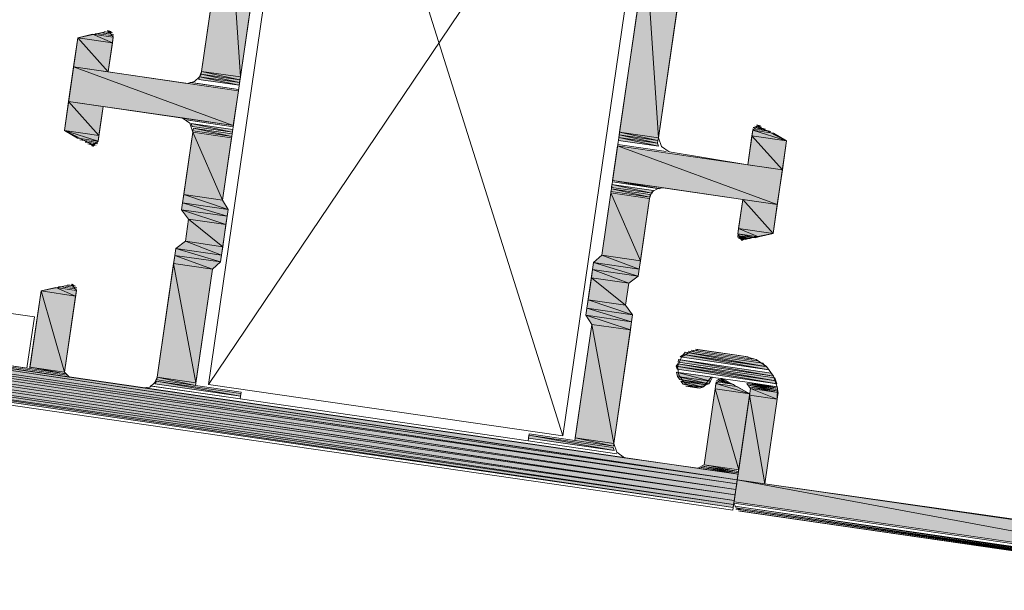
# Model space of a CAD drawing. Header units: millimetres. Extents: x 4446500 to 4448127, y 8380488 to 8381436.
# Tile 22 of 30: x 4448049 to 4448088, y 8380985 to 8381008. Entities that reach past the tile are written whole.
import ezdxf

# ---------------------------------------------------------------- set-up
doc = ezdxf.new("R2010")
doc.units = ezdxf.units.MM
doc.layers.add('Импорт в семействах', color=7, linetype='Continuous', lineweight=18)
doc.layers.add('Элементы узлов', color=7, linetype='Continuous', lineweight=18)

# ---------------------------------------------------------------- blocks, each defined once
blk = doc.blocks.new('Витражная стойка в сборе - Окно для витража_dwg-21250016-Разрез 2-2')
at = {"layer": 'Импорт в семействах'}
for points in [[(4448058.006, 8381005.328), (4448056.484, 8381005.55), (4448057.519, 8381012.671)], [(4448058.006, 8381005.328), (4448057.519, 8381012.671), (4448059.041, 8381012.45)], [(4448074.424, 8381002.942), (4448072.902, 8381003.164), (4448073.937, 8381010.285)], [(4448074.424, 8381002.942), (4448073.937, 8381010.285), (4448075.459, 8381010.064)], [(4448052.817, 8381005.527), (4448051.458, 8381005.725), (4448051.624, 8381006.867)], [(4448052.983, 8381006.669), (4448051.624, 8381006.867), (4448052.199, 8381007.005)], [(4448052.817, 8381005.527), (4448051.624, 8381006.867), (4448052.983, 8381006.669)], [(4448052.983, 8381006.669), (4448052.199, 8381007.005), (4448053.014, 8381006.887)], [(4448057.729, 8381003.426), (4448051.26, 8381004.366), (4448051.458, 8381005.725)], [(4448057.729, 8381003.426), (4448051.458, 8381005.725), (4448057.927, 8381004.785)], [(4448057.99, 8381005.22), (4448056.468, 8381005.441), (4448056.484, 8381005.55)], [(4448057.99, 8381005.22), (4448056.484, 8381005.55), (4448058.006, 8381005.328)], [(4448057.959, 8381005.003), (4448056.382, 8381005.232), (4448056.398, 8381005.34)], [(4448057.974, 8381005.111), (4448056.398, 8381005.34), (4448056.468, 8381005.441)], [(4448057.959, 8381005.003), (4448056.398, 8381005.34), (4448057.974, 8381005.111)], [(4448057.974, 8381005.111), (4448056.468, 8381005.441), (4448057.99, 8381005.22)], [(4448052.453, 8381003.027), (4448051.094, 8381003.225), (4448051.26, 8381004.366)], [(4448052.453, 8381003.027), (4448051.26, 8381004.366), (4448052.619, 8381004.168)], [(4448052.422, 8381002.809), (4448051.606, 8381002.928), (4448051.094, 8381003.225)], [(4448052.422, 8381002.809), (4448051.094, 8381003.225), (4448052.453, 8381003.027)], [(4448057.69, 8381003.154), (4448056.113, 8381003.383), (4448056.075, 8381003.5)], [(4448057.69, 8381003.154), (4448056.075, 8381003.5), (4448057.706, 8381003.263)], [(4448057.666, 8381002.991), (4448056.144, 8381003.212), (4448056.16, 8381003.321)], [(4448057.666, 8381002.991), (4448056.16, 8381003.321), (4448057.682, 8381003.1)], [(4448079.458, 8381002.821), (4448078.099, 8381003.019), (4448078.131, 8381003.236)], [(4448079.458, 8381002.821), (4448078.131, 8381003.236), (4448078.946, 8381003.118)], [(4448057.303, 8381000.49), (4448055.781, 8381000.711), (4448056.136, 8381003.158)], [(4448057.303, 8381000.49), (4448056.136, 8381003.158), (4448057.658, 8381002.936)], [(4448074.431, 8381002.609), (4448072.854, 8381002.838), (4448072.87, 8381002.946)], [(4448074.392, 8381002.725), (4448072.87, 8381002.946), (4448072.886, 8381003.055)], [(4448074.431, 8381002.609), (4448072.87, 8381002.946), (4448074.392, 8381002.725)], [(4448074.408, 8381002.834), (4448072.886, 8381003.055), (4448072.902, 8381003.164)], [(4448074.392, 8381002.725), (4448072.886, 8381003.055), (4448074.408, 8381002.834)], [(4448074.408, 8381002.834), (4448072.902, 8381003.164), (4448074.424, 8381002.942)], [(4448079.292, 8381001.68), (4448077.933, 8381001.877), (4448078.099, 8381003.019)], [(4448079.292, 8381001.68), (4448078.099, 8381003.019), (4448079.458, 8381002.821)], [(4448052.227, 8381002.616), (4448052.126, 8381002.686), (4448052.289, 8381002.662)], [(4448079.095, 8381000.321), (4448072.625, 8381001.261), (4448072.823, 8381002.62)], [(4448079.095, 8381000.321), (4448072.823, 8381002.62), (4448079.292, 8381001.68)], [(4448074.084, 8381000.605), (4448072.562, 8381000.826), (4448072.578, 8381000.935)], [(4448074.084, 8381000.605), (4448072.578, 8381000.935), (4448074.1, 8381000.714)], [(4448074.162, 8381000.76), (4448072.586, 8381000.989), (4448072.602, 8381001.098)], [(4448074.162, 8381000.76), (4448072.602, 8381001.098), (4448074.232, 8381000.861)], [(4448057.527, 8381000.124), (4448055.733, 8381000.385), (4448055.781, 8381000.711)], [(4448057.527, 8381000.124), (4448055.781, 8381000.711), (4448057.303, 8381000.49)], [(4448073.721, 8380998.104), (4448072.199, 8380998.325), (4448072.554, 8381000.771)], [(4448073.721, 8380998.104), (4448072.554, 8381000.771), (4448074.076, 8381000.55)], [(4448078.929, 8380999.179), (4448077.57, 8380999.377), (4448077.736, 8381000.518)], [(4448078.929, 8380999.179), (4448077.736, 8381000.518), (4448079.095, 8381000.321)], [(4448057.488, 8380999.852), (4448055.694, 8381000.113), (4448055.733, 8381000.385)], [(4448057.44, 8380999.527), (4448055.973, 8380999.74), (4448055.694, 8381000.113)], [(4448057.44, 8380999.527), (4448055.694, 8381000.113), (4448057.488, 8380999.852)], [(4448057.488, 8380999.852), (4448055.733, 8381000.385), (4448057.527, 8381000.124)], [(4448057.314, 8380998.656), (4448055.846, 8380998.87), (4448055.973, 8380999.74)], [(4448057.314, 8380998.656), (4448055.973, 8380999.74), (4448057.44, 8380999.527)], [(4448078.353, 8380999.04), (4448077.538, 8380999.159), (4448077.57, 8380999.377)], [(4448078.353, 8380999.04), (4448077.57, 8380999.377), (4448078.929, 8380999.179)], [(4448078.011, 8380998.979), (4448077.53, 8380999.105), (4448078.128, 8380999.018)], [(4448078.237, 8380999.002), (4448077.538, 8380999.159), (4448078.353, 8380999.04)], [(4448077.84, 8380998.948), (4448077.577, 8380999.042), (4448077.957, 8380998.987)], [(4448077.724, 8380998.91), (4448077.623, 8380998.98), (4448077.786, 8380998.956)], [(4448057.227, 8380998.058), (4448055.433, 8380998.319), (4448055.472, 8380998.591)], [(4448057.266, 8380998.33), (4448055.472, 8380998.591), (4448055.846, 8380998.87)], [(4448057.227, 8380998.058), (4448055.472, 8380998.591), (4448057.266, 8380998.33)], [(4448057.266, 8380998.33), (4448055.846, 8380998.87), (4448057.314, 8380998.656)], [(4448056.908, 8380997.772), (4448055.386, 8380997.993), (4448055.433, 8380998.319)], [(4448056.908, 8380997.772), (4448055.433, 8380998.319), (4448057.227, 8380998.058)], [(4448073.673, 8380997.778), (4448071.879, 8380998.038), (4448072.199, 8380998.325)], [(4448073.673, 8380997.778), (4448072.199, 8380998.325), (4448073.721, 8380998.104)], [(4448056.26, 8380993.314), (4448054.738, 8380993.536), (4448055.386, 8380997.993)], [(4448056.26, 8380993.314), (4448055.386, 8380997.993), (4448056.908, 8380997.772)], [(4448073.634, 8380997.506), (4448071.84, 8380997.767), (4448071.879, 8380998.038)], [(4448073.634, 8380997.506), (4448071.879, 8380998.038), (4448073.673, 8380997.778)], [(4448073.134, 8380996.357), (4448071.666, 8380996.571), (4448071.793, 8380997.441)], [(4448073.26, 8380997.228), (4448071.793, 8380997.441), (4448071.84, 8380997.767)], [(4448073.134, 8380996.357), (4448071.793, 8380997.441), (4448073.26, 8380997.228)], [(4448073.26, 8380997.228), (4448071.84, 8380997.767), (4448073.634, 8380997.506)], [(4448051.537, 8380996.72), (4448050.178, 8380996.918), (4448050.753, 8380997.056)], [(4448051.537, 8380996.72), (4448050.753, 8380997.056), (4448051.568, 8380996.938)], [(4448077.499, 8380989.339), (4448027.81, 8380996.561), (4448027.833, 8380996.724), (4448066.541, 8380990.968)], [(4448077.499, 8380989.339), (4448027.833, 8380996.724), (4448077.522, 8380989.502)], [(4448051.102, 8380993.73), (4448049.743, 8380993.928), (4448050.178, 8380996.918)], [(4448051.102, 8380993.73), (4448050.178, 8380996.918), (4448051.537, 8380996.72)], [(4448077.467, 8380989.122), (4448027.941, 8380996.32), (4448027.81, 8380996.561), (4448066.541, 8380990.759)], [(4448077.467, 8380989.122), (4448027.81, 8380996.561), (4448077.499, 8380989.339)], [(4448077.435, 8380988.904), (4448028.073, 8380996.078), (4448027.941, 8380996.32), (4448066.541, 8380990.536)], [(4448077.435, 8380988.904), (4448027.941, 8380996.32), (4448077.467, 8380989.122)], [(4448073.373, 8380995.712), (4448071.579, 8380995.973), (4448071.619, 8380996.244)], [(4448073.413, 8380995.984), (4448071.619, 8380996.244), (4448071.666, 8380996.571)], [(4448073.373, 8380995.712), (4448071.619, 8380996.244), (4448073.413, 8380995.984)], [(4448073.413, 8380995.984), (4448071.666, 8380996.571), (4448073.134, 8380996.357)], [(4448077.404, 8380988.687), (4448028.204, 8380995.837), (4448028.073, 8380996.078), (4448066.541, 8380990.314)], [(4448077.404, 8380988.687), (4448028.073, 8380996.078), (4448077.435, 8380988.904)], [(4448077.522, 8380989.502), (4448034.14, 8380995.807), (4448034.171, 8380996.025), (4448066.541, 8380991.154)], [(4448077.522, 8380989.502), (4448034.171, 8380996.025), (4448077.554, 8380989.719)], [(4448073.326, 8380995.386), (4448071.804, 8380995.607), (4448071.579, 8380995.973)], [(4448073.326, 8380995.386), (4448071.579, 8380995.973), (4448073.373, 8380995.712)], [(4448077.38, 8380988.523), (4448028.398, 8380995.642), (4448028.204, 8380995.837), (4448066.541, 8380990.136)], [(4448077.38, 8380988.523), (4448028.204, 8380995.837), (4448077.404, 8380988.687)], [(4448077.364, 8380988.415), (4448028.654, 8380995.494), (4448028.398, 8380995.642), (4448066.541, 8380990.012)], [(4448077.364, 8380988.415), (4448028.398, 8380995.642), (4448077.38, 8380988.523)], [(4448072.678, 8380990.928), (4448071.156, 8380991.149), (4448071.804, 8380995.607)], [(4448072.678, 8380990.928), (4448071.804, 8380995.607), (4448073.326, 8380995.386)], [(4448078.76, 8380993.819), (4448075.281, 8380994.324), (4448075.406, 8380994.418)], [(4448078.613, 8380993.952), (4448075.406, 8380994.418), (4448075.476, 8380994.518)], [(4448078.76, 8380993.819), (4448075.406, 8380994.418), (4448078.667, 8380993.944)], [(4448078.613, 8380993.952), (4448075.476, 8380994.518), (4448078.52, 8380994.076)], [(4448079.031, 8380993.391), (4448075.117, 8380993.96), (4448075.187, 8380994.06)], [(4448079.07, 8380993.274), (4448075.156, 8380993.843), (4448075.117, 8380993.96)], [(4448079.07, 8380993.274), (4448075.117, 8380993.96), (4448079.031, 8380993.391)], [(4448079.031, 8380993.391), (4448075.187, 8380994.06), (4448078.993, 8380993.507)], [(4448078.946, 8380993.57), (4448075.195, 8380994.115), (4448075.211, 8380994.223)], [(4448078.946, 8380993.57), (4448075.211, 8380994.223), (4448078.853, 8380993.694)], [(4448076.475, 8380993.374), (4448075.17, 8380993.563), (4448075.14, 8380993.734)], [(4448076.475, 8380993.374), (4448075.14, 8380993.734), (4448076.553, 8380993.529)], [(4448076.405, 8380993.273), (4448075.263, 8380993.439), (4448075.17, 8380993.563)], [(4448076.405, 8380993.273), (4448075.17, 8380993.563), (4448076.475, 8380993.374)], [(4448058.014, 8380992.782), (4448054.644, 8380993.272), (4448054.714, 8380993.372)], [(4448058.014, 8380992.782), (4448054.714, 8380993.372), (4448058.03, 8380992.89)], [(4448056.244, 8380993.205), (4448054.722, 8380993.426), (4448054.738, 8380993.536)], [(4448056.244, 8380993.205), (4448054.738, 8380993.536), (4448056.26, 8380993.314)], [(4448076.288, 8380993.234), (4448075.263, 8380993.439), (4448076.405, 8380993.273)], [(4448076.164, 8380993.141), (4448075.403, 8380993.252), (4448075.31, 8380993.376)], [(4448076.164, 8380993.141), (4448075.31, 8380993.376), (4448076.288, 8380993.234)], [(4448076.047, 8380993.103), (4448075.403, 8380993.252), (4448076.164, 8380993.141)], [(4448078.012, 8380992.873), (4448076.653, 8380993.07), (4448076.685, 8380993.288)], [(4448078.012, 8380992.873), (4448076.685, 8380993.288), (4448077.5, 8380993.169)], [(4448077.578, 8380989.883), (4448076.219, 8380990.08), (4448076.653, 8380993.07)], [(4448077.578, 8380989.883), (4448076.653, 8380993.07), (4448078.012, 8380992.873)], [(4448078.61, 8380989.344), (4448077.522, 8380989.502), (4448078.004, 8380992.818)], [(4448079.092, 8380992.66), (4448078.004, 8380992.818), (4448078.044, 8380993.09)], [(4448078.61, 8380989.344), (4448078.004, 8380992.818), (4448079.092, 8380992.66)], [(4448079.092, 8380992.66), (4448078.044, 8380993.09), (4448079.131, 8380992.932)], [(4448072.693, 8380990.648), (4448069.322, 8380991.138), (4448069.338, 8380991.247)], [(4448072.693, 8380990.648), (4448069.338, 8380991.247), (4448072.654, 8380990.765)], [(4448072.662, 8380990.819), (4448071.14, 8380991.04), (4448071.156, 8380991.149)], [(4448072.662, 8380990.819), (4448071.156, 8380991.149), (4448072.678, 8380990.928)], [(4448099.305, 8380985.448), (4448077.396, 8380988.632), (4448077.522, 8380989.502)], [(4448099.305, 8380985.448), (4448077.522, 8380989.502), (4448099.431, 8380986.318)]]:
    blk.add_hatch(color=256, dxfattribs=at).paths.add_polyline_path(points)
at = {"layer": 'Импорт в семействах', "color": 9, "true_color": 0xc0c0c0}
for p, q in [((4448070.666, 8380991.221), (4448060.945, 8381022.11)), ((4448056.749, 8380993.243), (4448074.862, 8381020.088))]:
    blk.add_line(p, q, dxfattribs=at)
at = {"layer": 'Импорт в семействах'}
for p, q in [((4448056.484, 8381005.55), (4448057.519, 8381012.671)), ((4448057.519, 8381012.671), (4448058.006, 8381005.328)), ((4448058.006, 8381005.328), (4448057.519, 8381012.671)), ((4448059.041, 8381012.45), (4448058.006, 8381005.328)), ((4448072.902, 8381003.164), (4448073.937, 8381010.285)), ((4448073.937, 8381010.285), (4448074.424, 8381002.942)), ((4448074.424, 8381002.942), (4448073.937, 8381010.285)), ((4448075.459, 8381010.064), (4448074.424, 8381002.942)), ((4448051.458, 8381005.725), (4448051.624, 8381006.867)), ((4448051.624, 8381006.867), (4448052.199, 8381007.005)), ((4448052.983, 8381006.669), (4448051.624, 8381006.867)), ((4448051.624, 8381006.867), (4448052.817, 8381005.527)), ((4448052.817, 8381005.527), (4448051.624, 8381006.867)), ((4448051.624, 8381006.867), (4448052.983, 8381006.669)), ((4448052.199, 8381007.005), (4448052.983, 8381006.669)), ((4448052.983, 8381006.669), (4448052.199, 8381007.005)), ((4448052.199, 8381007.005), (4448053.014, 8381006.887)), ((4448053.014, 8381006.887), (4448052.983, 8381006.669)), ((4448052.983, 8381006.669), (4448052.817, 8381005.527)), ((4448051.26, 8381004.366), (4448051.458, 8381005.725)), ((4448052.817, 8381005.527), (4448051.458, 8381005.725)), ((4448051.458, 8381005.725), (4448057.729, 8381003.426)), ((4448057.729, 8381003.426), (4448051.458, 8381005.725)), ((4448051.458, 8381005.725), (4448057.927, 8381004.785)), ((4448056.468, 8381005.441), (4448056.484, 8381005.55)), ((4448058.006, 8381005.328), (4448056.484, 8381005.55)), ((4448056.484, 8381005.55), (4448057.99, 8381005.22)), ((4448057.99, 8381005.22), (4448056.484, 8381005.55)), ((4448056.484, 8381005.55), (4448058.006, 8381005.328)), ((4448056.382, 8381005.232), (4448056.398, 8381005.34)), ((4448057.959, 8381005.003), (4448056.382, 8381005.232)), ((4448056.398, 8381005.34), (4448056.468, 8381005.441)), ((4448057.974, 8381005.111), (4448056.398, 8381005.34)), ((4448056.398, 8381005.34), (4448057.959, 8381005.003)), ((4448057.959, 8381005.003), (4448056.398, 8381005.34)), ((4448056.398, 8381005.34), (4448057.974, 8381005.111)), ((4448057.99, 8381005.22), (4448056.468, 8381005.441)), ((4448056.468, 8381005.441), (4448057.974, 8381005.111)), ((4448057.974, 8381005.111), (4448056.468, 8381005.441)), ((4448056.468, 8381005.441), (4448057.99, 8381005.22)), ((4448057.99, 8381005.22), (4448057.974, 8381005.111)), ((4448058.006, 8381005.328), (4448057.99, 8381005.22)), ((4448057.927, 8381004.785), (4448057.729, 8381003.426)), ((4448057.974, 8381005.111), (4448057.959, 8381005.003)), ((4448051.094, 8381003.225), (4448051.26, 8381004.366)), ((4448057.729, 8381003.426), (4448051.26, 8381004.366)), ((4448051.26, 8381004.366), (4448052.453, 8381003.027)), ((4448052.453, 8381003.027), (4448051.26, 8381004.366)), ((4448051.26, 8381004.366), (4448052.619, 8381004.168)), ((4448052.619, 8381004.168), (4448052.453, 8381003.027)), ((4448052.453, 8381003.027), (4448051.094, 8381003.225)), ((4448051.606, 8381002.928), (4448051.094, 8381003.225)), ((4448051.094, 8381003.225), (4448052.422, 8381002.809)), ((4448052.422, 8381002.809), (4448051.094, 8381003.225)), ((4448051.094, 8381003.225), (4448052.453, 8381003.027)), ((4448056.113, 8381003.383), (4448056.075, 8381003.5)), ((4448056.075, 8381003.5), (4448057.69, 8381003.154)), ((4448057.69, 8381003.154), (4448056.075, 8381003.5)), ((4448056.075, 8381003.5), (4448057.706, 8381003.263)), ((4448057.69, 8381003.154), (4448056.113, 8381003.383)), ((4448056.144, 8381003.212), (4448056.16, 8381003.321)), ((4448057.666, 8381002.991), (4448056.144, 8381003.212)), ((4448056.16, 8381003.321), (4448057.666, 8381002.991)), ((4448057.666, 8381002.991), (4448056.16, 8381003.321)), ((4448056.16, 8381003.321), (4448057.682, 8381003.1)), ((4448057.706, 8381003.263), (4448057.69, 8381003.154)), ((4448078.099, 8381003.019), (4448078.131, 8381003.236)), ((4448078.131, 8381003.236), (4448079.458, 8381002.821)), ((4448079.458, 8381002.821), (4448078.131, 8381003.236)), ((4448078.131, 8381003.236), (4448078.946, 8381003.118)), ((4448052.422, 8381002.809), (4448051.606, 8381002.928)), ((4448052.453, 8381003.027), (4448052.422, 8381002.809)), ((4448055.781, 8381000.711), (4448056.136, 8381003.158)), ((4448056.136, 8381003.158), (4448057.303, 8381000.49)), ((4448057.303, 8381000.49), (4448056.136, 8381003.158)), ((4448056.136, 8381003.158), (4448057.658, 8381002.936)), ((4448057.658, 8381002.936), (4448057.303, 8381000.49)), ((4448057.682, 8381003.1), (4448057.666, 8381002.991)), ((4448072.854, 8381002.838), (4448072.87, 8381002.946)), ((4448074.431, 8381002.609), (4448072.854, 8381002.838)), ((4448072.87, 8381002.946), (4448072.886, 8381003.055)), ((4448074.392, 8381002.725), (4448072.87, 8381002.946)), ((4448072.87, 8381002.946), (4448074.431, 8381002.609)), ((4448074.431, 8381002.609), (4448072.87, 8381002.946)), ((4448072.87, 8381002.946), (4448074.392, 8381002.725)), ((4448072.886, 8381003.055), (4448072.902, 8381003.164)), ((4448074.408, 8381002.834), (4448072.886, 8381003.055)), ((4448072.886, 8381003.055), (4448074.392, 8381002.725)), ((4448074.392, 8381002.725), (4448072.886, 8381003.055)), ((4448072.886, 8381003.055), (4448074.408, 8381002.834)), ((4448074.424, 8381002.942), (4448072.902, 8381003.164)), ((4448072.902, 8381003.164), (4448074.408, 8381002.834)), ((4448074.408, 8381002.834), (4448072.902, 8381003.164)), ((4448072.902, 8381003.164), (4448074.424, 8381002.942)), ((4448074.408, 8381002.834), (4448074.392, 8381002.725)), ((4448074.424, 8381002.942), (4448074.408, 8381002.834)), ((4448077.933, 8381001.877), (4448078.099, 8381003.019)), ((4448079.458, 8381002.821), (4448078.099, 8381003.019)), ((4448078.099, 8381003.019), (4448079.292, 8381001.68)), ((4448079.292, 8381001.68), (4448078.099, 8381003.019)), ((4448078.099, 8381003.019), (4448079.458, 8381002.821)), ((4448078.946, 8381003.118), (4448079.458, 8381002.821)), ((4448079.458, 8381002.821), (4448079.292, 8381001.68)), ((4448052.227, 8381002.616), (4448052.126, 8381002.686)), ((4448052.126, 8381002.686), (4448052.289, 8381002.662)), ((4448052.289, 8381002.662), (4448052.227, 8381002.616)), ((4448072.625, 8381001.261), (4448072.823, 8381002.62)), ((4448072.823, 8381002.62), (4448079.095, 8381000.321)), ((4448079.095, 8381000.321), (4448072.823, 8381002.62)), ((4448072.823, 8381002.62), (4448079.292, 8381001.68)), ((4448074.392, 8381002.725), (4448074.431, 8381002.609)), ((4448079.292, 8381001.68), (4448077.933, 8381001.877)), ((4448079.292, 8381001.68), (4448079.095, 8381000.321)), ((4448072.562, 8381000.826), (4448072.578, 8381000.935)), ((4448072.578, 8381000.935), (4448074.084, 8381000.605)), ((4448074.084, 8381000.605), (4448072.578, 8381000.935)), ((4448072.578, 8381000.935), (4448074.1, 8381000.714)), ((4448072.586, 8381000.989), (4448072.602, 8381001.098)), ((4448074.162, 8381000.76), (4448072.586, 8381000.989)), ((4448072.602, 8381001.098), (4448074.162, 8381000.76)), ((4448074.162, 8381000.76), (4448072.602, 8381001.098)), ((4448072.602, 8381001.098), (4448074.232, 8381000.861)), ((4448079.095, 8381000.321), (4448072.625, 8381001.261)), ((4448055.733, 8381000.385), (4448055.781, 8381000.711)), ((4448057.303, 8381000.49), (4448055.781, 8381000.711)), ((4448055.781, 8381000.711), (4448057.527, 8381000.124)), ((4448057.527, 8381000.124), (4448055.781, 8381000.711)), ((4448055.781, 8381000.711), (4448057.303, 8381000.49)), ((4448072.199, 8380998.325), (4448072.554, 8381000.771)), ((4448072.554, 8381000.771), (4448073.721, 8380998.104)), ((4448073.721, 8380998.104), (4448072.554, 8381000.771)), ((4448072.554, 8381000.771), (4448074.076, 8381000.55)), ((4448074.084, 8381000.605), (4448072.562, 8381000.826)), ((4448074.076, 8381000.55), (4448073.721, 8380998.104)), ((4448074.1, 8381000.714), (4448074.084, 8381000.605)), ((4448074.232, 8381000.861), (4448074.162, 8381000.76)), ((4448077.57, 8380999.377), (4448077.736, 8381000.518)), ((4448077.736, 8381000.518), (4448078.929, 8380999.179)), ((4448078.929, 8380999.179), (4448077.736, 8381000.518)), ((4448077.736, 8381000.518), (4448079.095, 8381000.321)), ((4448055.694, 8381000.113), (4448055.733, 8381000.385)), ((4448057.488, 8380999.852), (4448055.694, 8381000.113)), ((4448055.973, 8380999.74), (4448055.694, 8381000.113)), ((4448055.694, 8381000.113), (4448057.44, 8380999.527)), ((4448057.44, 8380999.527), (4448055.694, 8381000.113)), ((4448055.694, 8381000.113), (4448057.488, 8380999.852)), ((4448057.527, 8381000.124), (4448055.733, 8381000.385)), ((4448055.733, 8381000.385), (4448057.488, 8380999.852)), ((4448057.488, 8380999.852), (4448055.733, 8381000.385)), ((4448055.733, 8381000.385), (4448057.527, 8381000.124)), ((4448057.303, 8381000.49), (4448057.527, 8381000.124)), ((4448057.527, 8381000.124), (4448057.488, 8380999.852)), ((4448079.095, 8381000.321), (4448078.929, 8380999.179)), ((4448055.846, 8380998.87), (4448055.973, 8380999.74)), ((4448057.44, 8380999.527), (4448055.973, 8380999.74)), ((4448055.973, 8380999.74), (4448057.314, 8380998.656)), ((4448057.314, 8380998.656), (4448055.973, 8380999.74)), ((4448055.973, 8380999.74), (4448057.44, 8380999.527)), ((4448057.488, 8380999.852), (4448057.44, 8380999.527)), ((4448057.44, 8380999.527), (4448057.314, 8380998.656)), ((4448077.538, 8380999.159), (4448077.57, 8380999.377)), ((4448078.929, 8380999.179), (4448077.57, 8380999.377)), ((4448077.57, 8380999.377), (4448078.353, 8380999.04)), ((4448078.353, 8380999.04), (4448077.57, 8380999.377)), ((4448077.57, 8380999.377), (4448078.929, 8380999.179)), ((4448078.011, 8380998.979), (4448077.53, 8380999.105)), ((4448077.53, 8380999.105), (4448078.128, 8380999.018)), ((4448078.353, 8380999.04), (4448077.538, 8380999.159)), ((4448078.237, 8380999.002), (4448077.538, 8380999.159)), ((4448077.538, 8380999.159), (4448078.353, 8380999.04)), ((4448077.84, 8380998.948), (4448077.577, 8380999.042)), ((4448077.577, 8380999.042), (4448077.957, 8380998.987)), ((4448077.724, 8380998.91), (4448077.623, 8380998.98)), ((4448077.623, 8380998.98), (4448077.786, 8380998.956)), ((4448077.786, 8380998.956), (4448077.724, 8380998.91)), ((4448077.957, 8380998.987), (4448077.84, 8380998.948)), ((4448078.128, 8380999.018), (4448078.011, 8380998.979)), ((4448078.353, 8380999.04), (4448078.237, 8380999.002)), ((4448078.929, 8380999.179), (4448078.353, 8380999.04)), ((4448055.433, 8380998.319), (4448055.472, 8380998.591)), ((4448055.472, 8380998.591), (4448055.846, 8380998.87)), ((4448057.266, 8380998.33), (4448055.472, 8380998.591)), ((4448055.472, 8380998.591), (4448057.227, 8380998.058)), ((4448057.227, 8380998.058), (4448055.472, 8380998.591)), ((4448055.472, 8380998.591), (4448057.266, 8380998.33)), ((4448057.314, 8380998.656), (4448055.846, 8380998.87)), ((4448055.846, 8380998.87), (4448057.266, 8380998.33)), ((4448057.266, 8380998.33), (4448055.846, 8380998.87)), ((4448055.846, 8380998.87), (4448057.314, 8380998.656)), ((4448057.314, 8380998.656), (4448057.266, 8380998.33)), ((4448055.386, 8380997.993), (4448055.433, 8380998.319)), ((4448057.227, 8380998.058), (4448055.433, 8380998.319)), ((4448055.433, 8380998.319), (4448056.908, 8380997.772)), ((4448056.908, 8380997.772), (4448055.433, 8380998.319)), ((4448055.433, 8380998.319), (4448057.227, 8380998.058)), ((4448057.266, 8380998.33), (4448057.227, 8380998.058)), ((4448071.879, 8380998.038), (4448072.199, 8380998.325)), ((4448073.721, 8380998.104), (4448072.199, 8380998.325)), ((4448072.199, 8380998.325), (4448073.673, 8380997.778)), ((4448073.673, 8380997.778), (4448072.199, 8380998.325)), ((4448072.199, 8380998.325), (4448073.721, 8380998.104)), ((4448054.738, 8380993.536), (4448055.386, 8380997.993)), ((4448056.908, 8380997.772), (4448055.386, 8380997.993)), ((4448055.386, 8380997.993), (4448056.26, 8380993.314)), ((4448056.26, 8380993.314), (4448055.386, 8380997.993)), ((4448055.386, 8380997.993), (4448056.908, 8380997.772)), ((4448057.227, 8380998.058), (4448056.908, 8380997.772)), ((4448071.84, 8380997.767), (4448071.879, 8380998.038)), ((4448073.673, 8380997.778), (4448071.879, 8380998.038)), ((4448071.879, 8380998.038), (4448073.634, 8380997.506)), ((4448073.634, 8380997.506), (4448071.879, 8380998.038)), ((4448071.879, 8380998.038), (4448073.673, 8380997.778)), ((4448073.721, 8380998.104), (4448073.673, 8380997.778)), ((4448056.908, 8380997.772), (4448056.26, 8380993.314)), ((4448071.666, 8380996.571), (4448071.793, 8380997.441)), ((4448071.793, 8380997.441), (4448071.84, 8380997.767)), ((4448073.26, 8380997.228), (4448071.793, 8380997.441)), ((4448071.793, 8380997.441), (4448073.134, 8380996.357)), ((4448073.134, 8380996.357), (4448071.793, 8380997.441)), ((4448071.793, 8380997.441), (4448073.26, 8380997.228)), ((4448073.634, 8380997.506), (4448071.84, 8380997.767)), ((4448071.84, 8380997.767), (4448073.26, 8380997.228)), ((4448073.26, 8380997.228), (4448071.84, 8380997.767)), ((4448071.84, 8380997.767), (4448073.634, 8380997.506)), ((4448073.634, 8380997.506), (4448073.26, 8380997.228)), ((4448073.673, 8380997.778), (4448073.634, 8380997.506)), ((4448050.178, 8380996.918), (4448050.753, 8380997.056)), ((4448050.753, 8380997.056), (4448051.537, 8380996.72)), ((4448051.537, 8380996.72), (4448050.753, 8380997.056)), ((4448050.753, 8380997.056), (4448051.568, 8380996.938)), ((4448073.26, 8380997.228), (4448073.134, 8380996.357)), ((4448027.833, 8380996.724), (4448066.541, 8380990.968)), ((4448077.499, 8380989.339), (4448027.833, 8380996.724)), ((4448027.833, 8380996.724), (4448077.522, 8380989.502)), ((4448049.743, 8380993.928), (4448050.178, 8380996.918)), ((4448051.537, 8380996.72), (4448050.178, 8380996.918)), ((4448050.178, 8380996.918), (4448051.102, 8380993.73)), ((4448051.102, 8380993.73), (4448050.178, 8380996.918)), ((4448050.178, 8380996.918), (4448051.537, 8380996.72)), ((4448051.537, 8380996.72), (4448051.102, 8380993.73)), ((4448051.568, 8380996.938), (4448051.537, 8380996.72)), ((4448077.499, 8380989.339), (4448027.81, 8380996.561)), ((4448027.81, 8380996.561), (4448066.541, 8380990.759)), ((4448077.467, 8380989.122), (4448027.81, 8380996.561)), ((4448027.81, 8380996.561), (4448077.499, 8380989.339)), ((4448077.467, 8380989.122), (4448027.941, 8380996.32)), ((4448027.941, 8380996.32), (4448066.541, 8380990.536)), ((4448077.435, 8380988.904), (4448027.941, 8380996.32)), ((4448027.941, 8380996.32), (4448077.467, 8380989.122)), ((4448071.579, 8380995.973), (4448071.619, 8380996.244)), ((4448071.619, 8380996.244), (4448071.666, 8380996.571)), ((4448073.413, 8380995.984), (4448071.619, 8380996.244)), ((4448071.619, 8380996.244), (4448073.373, 8380995.712)), ((4448073.373, 8380995.712), (4448071.619, 8380996.244)), ((4448071.619, 8380996.244), (4448073.413, 8380995.984)), ((4448073.134, 8380996.357), (4448071.666, 8380996.571)), ((4448071.666, 8380996.571), (4448073.413, 8380995.984)), ((4448073.413, 8380995.984), (4448071.666, 8380996.571)), ((4448071.666, 8380996.571), (4448073.134, 8380996.357)), ((4448073.134, 8380996.357), (4448073.413, 8380995.984)), ((4448077.435, 8380988.904), (4448028.073, 8380996.078)), ((4448028.073, 8380996.078), (4448066.541, 8380990.314)), ((4448077.404, 8380988.687), (4448028.073, 8380996.078)), ((4448028.073, 8380996.078), (4448077.435, 8380988.904)), ((4448034.171, 8380996.025), (4448066.541, 8380991.154)), ((4448077.522, 8380989.502), (4448034.171, 8380996.025)), ((4448034.171, 8380996.025), (4448077.554, 8380989.719)), ((4448073.373, 8380995.712), (4448071.579, 8380995.973)), ((4448071.804, 8380995.607), (4448071.579, 8380995.973)), ((4448071.579, 8380995.973), (4448073.326, 8380995.386)), ((4448073.326, 8380995.386), (4448071.579, 8380995.973)), ((4448071.579, 8380995.973), (4448073.373, 8380995.712)), ((4448073.413, 8380995.984), (4448073.373, 8380995.712)), ((4448077.404, 8380988.687), (4448028.204, 8380995.837)), ((4448028.204, 8380995.837), (4448066.541, 8380990.136)), ((4448077.38, 8380988.523), (4448028.204, 8380995.837)), ((4448028.204, 8380995.837), (4448077.404, 8380988.687)), ((4448077.38, 8380988.523), (4448028.398, 8380995.642)), ((4448028.398, 8380995.642), (4448066.541, 8380990.012)), ((4448077.364, 8380988.415), (4448028.398, 8380995.642)), ((4448028.398, 8380995.642), (4448077.38, 8380988.523)), ((4448077.364, 8380988.415), (4448028.654, 8380995.494)), ((4448077.522, 8380989.502), (4448034.14, 8380995.807)), ((4448071.156, 8380991.149), (4448071.804, 8380995.607)), ((4448073.326, 8380995.386), (4448071.804, 8380995.607)), ((4448071.804, 8380995.607), (4448072.678, 8380990.928)), ((4448072.678, 8380990.928), (4448071.804, 8380995.607)), ((4448071.804, 8380995.607), (4448073.326, 8380995.386)), ((4448073.373, 8380995.712), (4448073.326, 8380995.386)), ((4448073.326, 8380995.386), (4448072.678, 8380990.928)), ((4448075.281, 8380994.324), (4448075.406, 8380994.418)), ((4448078.76, 8380993.819), (4448075.281, 8380994.324)), ((4448075.406, 8380994.418), (4448075.476, 8380994.518)), ((4448078.613, 8380993.952), (4448075.406, 8380994.418)), ((4448075.406, 8380994.418), (4448078.76, 8380993.819)), ((4448078.76, 8380993.819), (4448075.406, 8380994.418)), ((4448075.406, 8380994.418), (4448078.667, 8380993.944)), ((4448075.476, 8380994.518), (4448078.613, 8380993.952)), ((4448078.613, 8380993.952), (4448075.476, 8380994.518)), ((4448075.476, 8380994.518), (4448078.52, 8380994.076)), ((4448051.102, 8380993.73), (4448049.743, 8380993.928)), ((4448075.117, 8380993.96), (4448075.187, 8380994.06)), ((4448079.031, 8380993.391), (4448075.117, 8380993.96)), ((4448075.156, 8380993.843), (4448075.117, 8380993.96)), ((4448075.117, 8380993.96), (4448079.07, 8380993.274)), ((4448079.07, 8380993.274), (4448075.117, 8380993.96)), ((4448075.117, 8380993.96), (4448079.031, 8380993.391)), ((4448075.187, 8380994.06), (4448079.031, 8380993.391)), ((4448079.031, 8380993.391), (4448075.187, 8380994.06)), ((4448075.187, 8380994.06), (4448078.993, 8380993.507)), ((4448075.195, 8380994.115), (4448075.211, 8380994.223)), ((4448078.946, 8380993.57), (4448075.195, 8380994.115)), ((4448075.211, 8380994.223), (4448078.946, 8380993.57)), ((4448078.946, 8380993.57), (4448075.211, 8380994.223)), ((4448075.211, 8380994.223), (4448078.853, 8380993.694)), ((4448078.52, 8380994.076), (4448078.613, 8380993.952)), ((4448078.667, 8380993.944), (4448078.76, 8380993.819)), ((4448075.17, 8380993.563), (4448075.14, 8380993.734)), ((4448075.14, 8380993.734), (4448076.475, 8380993.374)), ((4448076.475, 8380993.374), (4448075.14, 8380993.734)), ((4448075.14, 8380993.734), (4448076.553, 8380993.529)), ((4448079.07, 8380993.274), (4448075.156, 8380993.843)), ((4448076.475, 8380993.374), (4448075.17, 8380993.563)), ((4448075.263, 8380993.439), (4448075.17, 8380993.563)), ((4448075.17, 8380993.563), (4448076.405, 8380993.273)), ((4448076.405, 8380993.273), (4448075.17, 8380993.563)), ((4448075.17, 8380993.563), (4448076.475, 8380993.374)), ((4448078.853, 8380993.694), (4448078.946, 8380993.57)), ((4448054.644, 8380993.272), (4448054.714, 8380993.372)), ((4448058.014, 8380992.782), (4448054.644, 8380993.272)), ((4448054.714, 8380993.372), (4448058.014, 8380992.782)), ((4448058.014, 8380992.782), (4448054.714, 8380993.372)), ((4448054.714, 8380993.372), (4448058.03, 8380992.89)), ((4448054.722, 8380993.426), (4448054.738, 8380993.536)), ((4448056.244, 8380993.205), (4448054.722, 8380993.426)), ((4448056.26, 8380993.314), (4448054.738, 8380993.536)), ((4448054.738, 8380993.536), (4448056.244, 8380993.205)), ((4448056.244, 8380993.205), (4448054.738, 8380993.536)), ((4448054.738, 8380993.536), (4448056.26, 8380993.314)), ((4448056.26, 8380993.314), (4448056.244, 8380993.205)), ((4448076.405, 8380993.273), (4448075.263, 8380993.439)), ((4448076.288, 8380993.234), (4448075.263, 8380993.439)), ((4448075.263, 8380993.439), (4448076.405, 8380993.273)), ((4448075.403, 8380993.252), (4448075.31, 8380993.376)), ((4448075.31, 8380993.376), (4448076.164, 8380993.141)), ((4448076.164, 8380993.141), (4448075.31, 8380993.376)), ((4448075.31, 8380993.376), (4448076.288, 8380993.234)), ((4448076.164, 8380993.141), (4448075.403, 8380993.252)), ((4448076.047, 8380993.103), (4448075.403, 8380993.252)), ((4448075.403, 8380993.252), (4448076.164, 8380993.141)), ((4448076.288, 8380993.234), (4448076.164, 8380993.141)), ((4448076.405, 8380993.273), (4448076.288, 8380993.234)), ((4448076.475, 8380993.374), (4448076.405, 8380993.273)), ((4448076.553, 8380993.529), (4448076.475, 8380993.374)), ((4448076.653, 8380993.07), (4448076.685, 8380993.288)), ((4448076.685, 8380993.288), (4448078.012, 8380992.873)), ((4448078.012, 8380992.873), (4448076.685, 8380993.288)), ((4448076.685, 8380993.288), (4448077.5, 8380993.169)), ((4448077.5, 8380993.169), (4448078.012, 8380992.873)), ((4448078.993, 8380993.507), (4448079.031, 8380993.391)), ((4448079.031, 8380993.391), (4448079.07, 8380993.274)), ((4448058.03, 8380992.89), (4448058.014, 8380992.782)), ((4448076.164, 8380993.141), (4448076.047, 8380993.103)), ((4448076.219, 8380990.08), (4448076.653, 8380993.07)), ((4448078.012, 8380992.873), (4448076.653, 8380993.07)), ((4448076.653, 8380993.07), (4448077.578, 8380989.883)), ((4448077.578, 8380989.883), (4448076.653, 8380993.07)), ((4448076.653, 8380993.07), (4448078.012, 8380992.873)), ((4448077.522, 8380989.502), (4448078.004, 8380992.818)), ((4448078.012, 8380992.873), (4448077.578, 8380989.883)), ((4448078.004, 8380992.818), (4448078.044, 8380993.09)), ((4448079.092, 8380992.66), (4448078.004, 8380992.818)), ((4448078.004, 8380992.818), (4448078.61, 8380989.344)), ((4448078.61, 8380989.344), (4448078.004, 8380992.818)), ((4448078.004, 8380992.818), (4448079.092, 8380992.66)), ((4448078.044, 8380993.09), (4448079.092, 8380992.66)), ((4448079.092, 8380992.66), (4448078.044, 8380993.09)), ((4448078.044, 8380993.09), (4448079.131, 8380992.932)), ((4448079.131, 8380992.932), (4448079.092, 8380992.66)), ((4448079.092, 8380992.66), (4448078.61, 8380989.344)), ((4448069.322, 8380991.138), (4448069.338, 8380991.247)), ((4448069.338, 8380991.247), (4448072.693, 8380990.648)), ((4448072.693, 8380990.648), (4448069.338, 8380991.247)), ((4448069.338, 8380991.247), (4448072.654, 8380990.765)), ((4448066.541, 8380991.154), (4448077.522, 8380989.502)), ((4448066.541, 8380990.968), (4448077.499, 8380989.339)), ((4448072.693, 8380990.648), (4448069.322, 8380991.138)), ((4448071.14, 8380991.04), (4448071.156, 8380991.149)), ((4448072.662, 8380990.819), (4448071.14, 8380991.04)), ((4448072.678, 8380990.928), (4448071.156, 8380991.149)), ((4448071.156, 8380991.149), (4448072.662, 8380990.819)), ((4448072.662, 8380990.819), (4448071.156, 8380991.149)), ((4448071.156, 8380991.149), (4448072.678, 8380990.928)), ((4448072.678, 8380990.928), (4448072.662, 8380990.819)), ((4448066.541, 8380990.759), (4448077.467, 8380989.122)), ((4448066.541, 8380990.536), (4448077.435, 8380988.904)), ((4448072.654, 8380990.765), (4448072.693, 8380990.648)), ((4448066.541, 8380990.314), (4448077.404, 8380988.687)), ((4448066.541, 8380990.136), (4448077.38, 8380988.523)), ((4448077.578, 8380989.883), (4448076.219, 8380990.08)), ((4448066.541, 8380990.012), (4448077.364, 8380988.415)), ((4448077.554, 8380989.719), (4448077.522, 8380989.502)), ((4448077.396, 8380988.632), (4448077.522, 8380989.502)), ((4448077.499, 8380989.339), (4448077.467, 8380989.122)), ((4448077.522, 8380989.502), (4448077.499, 8380989.339)), ((4448078.61, 8380989.344), (4448077.522, 8380989.502)), ((4448077.522, 8380989.502), (4448099.305, 8380985.448)), ((4448099.305, 8380985.448), (4448077.522, 8380989.502)), ((4448077.522, 8380989.502), (4448099.431, 8380986.318)), ((4448077.435, 8380988.904), (4448077.404, 8380988.687)), ((4448077.467, 8380989.122), (4448077.435, 8380988.904)), ((4448077.38, 8380988.523), (4448077.364, 8380988.415)), ((4448077.404, 8380988.687), (4448077.38, 8380988.523)), ((4448099.305, 8380985.448), (4448077.396, 8380988.632))]:
    blk.add_line(p, q, dxfattribs=at)
at = {"layer": 'Импорт в семействах', "flags": 128}
for points in [[(4448055.595, 8381026.552), (4448054.452, 8381026.33), (4448053.915, 8381022.632), (4448055.001, 8381022.086), (4448055.056, 8381022.078), (4448055.242, 8381022.217), (4448055.44, 8381023.576), (4448058.539, 8381023.126), (4448058.841, 8381022.916), (4448058.957, 8381022.566), (4448057.827, 8381014.792), (4448058.106, 8381014.418), (4448057.979, 8381013.548), (4448057.606, 8381013.269), (4448056.484, 8381005.55), (4448056.398, 8381005.34), (4448056.203, 8381005.146), (4448055.915, 8381005.077), (4448052.817, 8381005.527), (4448053.014, 8381006.887), (4448052.875, 8381007.073), (4448052.82, 8381007.081), (4448052.828, 8381007.136), (4448052.883, 8381007.128)], [(4448059.041, 8381012.45), (4448057.303, 8381000.49), (4448057.527, 8381000.124), (4448057.227, 8380998.058), (4448056.908, 8380997.772), (4448056.244, 8380993.205), (4448058.038, 8380992.944), (4448057.999, 8380992.673), (4448063.652, 8380991.851), (4448069.306, 8380991.029), (4448069.346, 8380991.301), (4448071.14, 8380991.04), (4448071.804, 8380995.607), (4448071.579, 8380995.973), (4448071.879, 8380998.038), (4448072.199, 8380998.325), (4448073.937, 8381010.285)], [(4448077.786, 8380998.956), (4448078.929, 8380999.179), (4448079.458, 8381002.821), (4448078.372, 8381003.368), (4448078.317, 8381003.376), (4448078.131, 8381003.236), (4448077.933, 8381001.877), (4448074.842, 8381002.382), (4448074.54, 8381002.593), (4448074.424, 8381002.942), (4448075.546, 8381010.662), (4448075.267, 8381011.036), (4448075.394, 8381011.906), (4448075.767, 8381012.184), (4448076.897, 8381019.958), (4448076.991, 8381020.222), (4448077.232, 8381020.354), (4448077.457, 8381020.376), (4448080.556, 8381019.926), (4448080.359, 8381018.567), (4448080.498, 8381018.381), (4448080.553, 8381018.373)], [(4448077.912, 8380993.331), (4448076.499, 8380993.537), (4448076.226, 8380993.188), (4448075.775, 8380993.142), (4448075.465, 8380993.299), (4448075.233, 8380993.61), (4448075.171, 8380993.952), (4448075.335, 8380994.316), (4448075.639, 8380994.494), (4448075.989, 8380994.61), (4448077.837, 8380994.342), (4448078.264, 8380994.224), (4448078.667, 8380993.944), (4448078.946, 8380993.57), (4448079.1, 8380993.103), (4448079.092, 8380992.66), (4448078.61, 8380989.344), (4448098.08, 8380986.57)], [(4448098.986, 8380985.162), (4448077.683, 8380988.313), (4448077.473, 8380988.399), (4448077.388, 8380988.578), (4448099.297, 8380985.394), (4448077.388, 8380988.578), (4448099.297, 8380985.394), (4448077.388, 8380988.578), (4448078.044, 8380993.09), (4448077.904, 8380993.277), (4448079.108, 8380993.157), (4448077.912, 8380993.331), (4448079.108, 8380993.157), (4448077.912, 8380993.331), (4448079.1, 8380993.103), (4448077.959, 8380993.269), (4448079.1, 8380993.103), (4448077.959, 8380993.269), (4448079.1, 8380993.103), (4448078.013, 8380993.261), (4448077.959, 8380993.269), (4448079.1, 8380993.103), (4448077.959, 8380993.269), (4448079.093, 8380993.049), (4448078.06, 8380993.199), (4448078.005, 8380993.207), (4448079.093, 8380993.049), (4448078.005, 8380993.207), (4448079.139, 8380992.986), (4448078.052, 8380993.144), (4448079.139, 8380992.986), (4448078.052, 8380993.144), (4448079.131, 8380992.932), (4448078.044, 8380993.09), (4448079.131, 8380992.932), (4448078.044, 8380993.09)], [(4448052.883, 8381007.128), (4448052.828, 8381007.136), (4448052.883, 8381007.128), (4448052.828, 8381007.136), (4448052.937, 8381007.12), (4448052.774, 8381007.144), (4448052.828, 8381007.136), (4448052.937, 8381007.12), (4448052.828, 8381007.136), (4448052.937, 8381007.12), (4448052.774, 8381007.144), (4448052.937, 8381007.12), (4448052.774, 8381007.144), (4448052.984, 8381007.058), (4448052.657, 8381007.105), (4448052.712, 8381007.097), (4448052.984, 8381007.058), (4448052.712, 8381007.097), (4448051.624, 8381006.867), (4448051.094, 8381003.225), (4448052.18, 8381002.678), (4448052.235, 8381002.67), (4448052.422, 8381002.809), (4448052.619, 8381004.168), (4448055.718, 8381003.718), (4448056.02, 8381003.508), (4448056.136, 8381003.158), (4448055.694, 8381000.113), (4448055.973, 8380999.74), (4448055.846, 8380998.87), (4448055.472, 8380998.591), (4448054.738, 8380993.536), (4448054.652, 8380993.326), (4448054.457, 8380993.132), (4448054.177, 8380993.117), (4448051.296, 8380993.536), (4448051.102, 8380993.73), (4448051.568, 8380996.938), (4448051.429, 8380997.125), (4448051.375, 8380997.133), (4448051.382, 8380997.187), (4448051.437, 8380997.179)], [(4448051.437, 8380997.179), (4448051.382, 8380997.187), (4448051.437, 8380997.179), (4448051.382, 8380997.187), (4448051.483, 8380997.117), (4448051.32, 8380997.141), (4448051.483, 8380997.117), (4448051.32, 8380997.141), (4448051.483, 8380997.117), (4448051.266, 8380997.148), (4448051.32, 8380997.141), (4448051.483, 8380997.117), (4448051.32, 8380997.141), (4448051.538, 8380997.109), (4448051.211, 8380997.156), (4448051.266, 8380997.148), (4448051.538, 8380997.109), (4448051.266, 8380997.148), (4448050.178, 8380996.918), (4448049.735, 8380993.874), (4448035.383, 8380995.959)], [(4448029.182, 8380995.307), (4448077.349, 8380988.306), (4448078.012, 8380992.873), (4448076.934, 8380993.473), (4448076.879, 8380993.481)], [(4448078.325, 8381003.43), (4448078.38, 8381003.423), (4448078.325, 8381003.43), (4448078.38, 8381003.423), (4448078.325, 8381003.43), (4448078.38, 8381003.423), (4448078.325, 8381003.43), (4448078.434, 8381003.415), (4448078.271, 8381003.438), (4448078.325, 8381003.43), (4448078.434, 8381003.415), (4448078.325, 8381003.43), (4448078.434, 8381003.415), (4448078.271, 8381003.438), (4448078.434, 8381003.415), (4448078.271, 8381003.438), (4448078.48, 8381003.352), (4448078.209, 8381003.391), (4448078.48, 8381003.352), (4448078.209, 8381003.391), (4448078.636, 8381003.274), (4448078.146, 8381003.345), (4448078.201, 8381003.337), (4448078.636, 8381003.274), (4448078.201, 8381003.337), (4448078.845, 8381003.188), (4448078.138, 8381003.291), (4448078.845, 8381003.188), (4448078.138, 8381003.291)], [(4448052.017, 8381002.701), (4448052.289, 8381002.662), (4448052.072, 8381002.694), (4448052.017, 8381002.701), (4448052.344, 8381002.654), (4448052.289, 8381002.662), (4448052.017, 8381002.701), (4448052.289, 8381002.662), (4448052.126, 8381002.686), (4448052.072, 8381002.694), (4448052.289, 8381002.662), (4448052.072, 8381002.694), (4448052.289, 8381002.662), (4448052.126, 8381002.686), (4448052.289, 8381002.662), (4448052.126, 8381002.686), (4448052.227, 8381002.616), (4448052.173, 8381002.623), (4448052.227, 8381002.616), (4448052.173, 8381002.623), (4448052.227, 8381002.616), (4448052.173, 8381002.623)], [(4448072.625, 8381001.261), (4448074.528, 8381000.984), (4448072.625, 8381001.261), (4448074.637, 8381000.968), (4448074.528, 8381000.984), (4448072.625, 8381001.261), (4448074.357, 8381000.954), (4448072.617, 8381001.207), (4448074.466, 8381000.938), (4448074.357, 8381000.954), (4448072.617, 8381001.207)], [(4448077.53, 8380999.105), (4448078.128, 8380999.018), (4448077.53, 8380999.105), (4448078.237, 8380999.002), (4448078.128, 8380999.018), (4448077.53, 8380999.105), (4448077.957, 8380998.987), (4448077.577, 8380999.042), (4448077.522, 8380999.05), (4448078.011, 8380998.979), (4448077.957, 8380998.987), (4448077.522, 8380999.05), (4448077.786, 8380998.956), (4448077.569, 8380998.988), (4448077.84, 8380998.948), (4448077.786, 8380998.956), (4448077.569, 8380998.988), (4448077.786, 8380998.956), (4448077.623, 8380998.98), (4448077.569, 8380998.988), (4448077.786, 8380998.956), (4448077.569, 8380998.988), (4448077.786, 8380998.956), (4448077.623, 8380998.98), (4448077.786, 8380998.956), (4448077.623, 8380998.98), (4448077.724, 8380998.91), (4448077.669, 8380998.918), (4448077.724, 8380998.91), (4448077.669, 8380998.918), (4448077.724, 8380998.91), (4448077.732, 8380998.964), (4448077.677, 8380998.972), (4448077.538, 8380999.159), (4448077.736, 8381000.518), (4448074.637, 8381000.968), (4448074.411, 8381000.946), (4448074.17, 8381000.814), (4448074.076, 8381000.55), (4448073.634, 8380997.506), (4448073.26, 8380997.228), (4448073.134, 8380996.357), (4448073.413, 8380995.984), (4448072.678, 8380990.928), (4448072.794, 8380990.578), (4448073.096, 8380990.367), (4448075.977, 8380989.949), (4448076.219, 8380990.08), (4448077.578, 8380989.883), (4448076.219, 8380990.08), (4448077.578, 8380989.883), (4448076.219, 8380990.08), (4448077.57, 8380989.828), (4448076.156, 8380990.034), (4448077.57, 8380989.828), (4448076.156, 8380990.034), (4448077.562, 8380989.774), (4448076.094, 8380989.987), (4448076.148, 8380989.979), (4448077.562, 8380989.774), (4448076.148, 8380989.979), (4448077.554, 8380989.719), (4448076.032, 8380989.941), (4448076.086, 8380989.933), (4448077.554, 8380989.719), (4448076.086, 8380989.933), (4448077.554, 8380989.719), (4448076.032, 8380989.941), (4448077.554, 8380989.719), (4448076.032, 8380989.941), (4448077.554, 8380989.719), (4448075.977, 8380989.949), (4448076.032, 8380989.941), (4448077.554, 8380989.719), (4448076.032, 8380989.941)], [(4448034.179, 8380996.079), (4448051.195, 8380993.606), (4448034.179, 8380996.079), (4448051.195, 8380993.606), (4448034.179, 8380996.079), (4448051.242, 8380993.544), (4448034.171, 8380996.025), (4448051.242, 8380993.544), (4448034.171, 8380996.025), (4448051.242, 8380993.544), (4448034.171, 8380996.025), (4448051.242, 8380993.544), (4448034.171, 8380996.025), (4448051.296, 8380993.536), (4448034.171, 8380996.025), (4448051.296, 8380993.536), (4448034.171, 8380996.025)], [(4448049.743, 8380993.928), (4448051.102, 8380993.73), (4448049.743, 8380993.928), (4448051.102, 8380993.73), (4448049.743, 8380993.928), (4448051.149, 8380993.668), (4448049.735, 8380993.874), (4448051.149, 8380993.668), (4448049.735, 8380993.874)], [(4448075.263, 8380993.439), (4448076.405, 8380993.273), (4448075.263, 8380993.439), (4448076.405, 8380993.273), (4448075.263, 8380993.439), (4448076.288, 8380993.234), (4448075.31, 8380993.376), (4448076.288, 8380993.234), (4448075.31, 8380993.376)], [(4448076.879, 8380993.481), (4448076.934, 8380993.473), (4448076.879, 8380993.481), (4448076.934, 8380993.473), (4448076.879, 8380993.481), (4448076.98, 8380993.411), (4448076.817, 8380993.435), (4448076.98, 8380993.411), (4448076.817, 8380993.435), (4448076.98, 8380993.411), (4448076.763, 8380993.443), (4448076.817, 8380993.435), (4448076.98, 8380993.411), (4448076.817, 8380993.435), (4448077.035, 8380993.403), (4448076.763, 8380993.443), (4448077.035, 8380993.403), (4448076.763, 8380993.443), (4448077.19, 8380993.326), (4448076.701, 8380993.397), (4448076.755, 8380993.389), (4448077.19, 8380993.326), (4448076.755, 8380993.389), (4448077.399, 8380993.239), (4448076.693, 8380993.342), (4448077.399, 8380993.239), (4448076.693, 8380993.342), (4448076.219, 8380990.08)], [(4448076.685, 8380993.288), (4448076.871, 8380993.427), (4448076.926, 8380993.419)], [(4448054.34, 8380993.093), (4448072.987, 8380990.383), (4448054.286, 8380993.101), (4448054.34, 8380993.093), (4448072.987, 8380990.383), (4448054.34, 8380993.093), (4448073.096, 8380990.367), (4448054.177, 8380993.117), (4448054.286, 8380993.101), (4448073.096, 8380990.367), (4448054.286, 8380993.101)], [(4448077.427, 8380988.461), (4448099.227, 8380985.293), (4448077.427, 8380988.461), (4448099.281, 8380985.285)], [(4448099.227, 8380985.293), (4448077.427, 8380988.461), (4448099.227, 8380985.293), (4448077.427, 8380988.461), (4448099.227, 8380985.293), (4448077.427, 8380988.461), (4448099.219, 8380985.238), (4448077.473, 8380988.399), (4448099.219, 8380985.238), (4448077.473, 8380988.399), (4448099.156, 8380985.192), (4448077.519, 8380988.337), (4448077.465, 8380988.345), (4448099.156, 8380985.192), (4448077.465, 8380988.345), (4448099.102, 8380985.2), (4448077.519, 8380988.337), (4448099.156, 8380985.192)], [(4448099.102, 8380985.2), (4448077.519, 8380988.337), (4448099.102, 8380985.2), (4448077.574, 8380988.329), (4448077.519, 8380988.337), (4448099.102, 8380985.2), (4448077.519, 8380988.337), (4448099.04, 8380985.154), (4448077.62, 8380988.267), (4448077.566, 8380988.275), (4448099.04, 8380985.154), (4448077.566, 8380988.275), (4448099.04, 8380985.154), (4448077.62, 8380988.267), (4448099.04, 8380985.154), (4448077.62, 8380988.267), (4448098.986, 8380985.162), (4448077.675, 8380988.259), (4448077.62, 8380988.267), (4448099.04, 8380985.154)], [(4448098.986, 8380985.162), (4448077.62, 8380988.267)]]:
    blk.add_lwpolyline(points, dxfattribs=at)
for points in [[(4448074.862, 8381020.088), (4448070.666, 8380991.221), (4448056.749, 8380993.243), (4448060.945, 8381022.11)], [(4448052.424, 8381007.028), (4448053.022, 8381006.941), (4448052.315, 8381007.044), (4448052.424, 8381007.028), (4448053.022, 8381006.941)], [(4448052.595, 8381007.059), (4448053.03, 8381006.995), (4448052.541, 8381007.066), (4448052.595, 8381007.059), (4448053.03, 8381006.995)], [(4448056.086, 8381005.108), (4448057.935, 8381004.839), (4448056.032, 8381005.116), (4448056.086, 8381005.108), (4448057.935, 8381004.839)], [(4448055.718, 8381003.718), (4448057.729, 8381003.426), (4448055.827, 8381003.702), (4448055.718, 8381003.718), (4448057.729, 8381003.426)], [(4448055.873, 8381003.64), (4448057.722, 8381003.372), (4448055.982, 8381003.625), (4448055.873, 8381003.64), (4448057.722, 8381003.372)], [(4448051.707, 8381002.858), (4448052.414, 8381002.755), (4448051.816, 8381002.842), (4448051.707, 8381002.858), (4448052.414, 8381002.755)], [(4448051.917, 8381002.772), (4448052.351, 8381002.708), (4448051.971, 8381002.764), (4448051.917, 8381002.772), (4448052.406, 8381002.701), (4448052.351, 8381002.708)], [(4448072.831, 8381002.674), (4448074.733, 8381002.398), (4448072.831, 8381002.674), (4448074.733, 8381002.398)], [(4448049.626, 8380993.889), (4448035.492, 8380995.944), (4448035.784, 8380997.956), (4448037.741, 8380997.671), (4448037.875, 8380998.595), (4448048.042, 8380997.117), (4448047.907, 8380996.194), (4448049.919, 8380995.901)], [(4448050.978, 8380997.079), (4448051.576, 8380996.992), (4448050.869, 8380997.095), (4448050.978, 8380997.079), (4448051.576, 8380996.992)], [(4448051.149, 8380997.11), (4448051.584, 8380997.047), (4448051.095, 8380997.118), (4448051.149, 8380997.11), (4448051.584, 8380997.047)], [(4448075.406, 8380994.418), (4448078.667, 8380993.944), (4448075.406, 8380994.418), (4448078.667, 8380993.944)], [(4448075.592, 8380994.557), (4448078.365, 8380994.154), (4448075.592, 8380994.557), (4448078.365, 8380994.154)], [(4448075.818, 8380994.579), (4448078.155, 8380994.24), (4448075.709, 8380994.595), (4448075.818, 8380994.579), (4448078.155, 8380994.24)], [(4448075.989, 8380994.61), (4448077.946, 8380994.326), (4448075.88, 8380994.626), (4448075.989, 8380994.61), (4448077.946, 8380994.326)], [(4448075.14, 8380993.734), (4448076.553, 8380993.529), (4448075.14, 8380993.734), (4448076.553, 8380993.529)], [(4448075.17, 8380993.563), (4448076.475, 8380993.374), (4448075.17, 8380993.563), (4448076.475, 8380993.374)], [(4448054.519, 8380993.178), (4448057.999, 8380992.673), (4448054.465, 8380993.186), (4448054.519, 8380993.178), (4448057.999, 8380992.673)], [(4448054.722, 8380993.426), (4448056.244, 8380993.205), (4448054.722, 8380993.426), (4448056.244, 8380993.205)], [(4448075.403, 8380993.252), (4448076.164, 8380993.141), (4448075.403, 8380993.252), (4448076.164, 8380993.141)], [(4448075.504, 8380993.182), (4448076.047, 8380993.103), (4448075.504, 8380993.182), (4448076.047, 8380993.103), (4448075.504, 8380993.182), (4448075.938, 8380993.118), (4448075.667, 8380993.158), (4448075.504, 8380993.182), (4448076.047, 8380993.103), (4448075.938, 8380993.118)], [(4448075.667, 8380993.158), (4448075.884, 8380993.126), (4448075.775, 8380993.142), (4448075.667, 8380993.158), (4448075.884, 8380993.126), (4448075.667, 8380993.158), (4448075.938, 8380993.118), (4448075.884, 8380993.126)], [(4448069.306, 8380991.029), (4448072.786, 8380990.523), (4448069.306, 8380991.029), (4448072.786, 8380990.523)], [(4448071.14, 8380991.04), (4448072.662, 8380990.819), (4448071.14, 8380991.04), (4448072.662, 8380990.819)]]:
    blk.add_lwpolyline(points, close=True, dxfattribs=at)
blk = doc.blocks.new('Витражная стойка в сборе - Витражная стойка в сборе-21069598-Разрез 2-2')
blk.add_blockref('Витражная стойка в сборе - Окно для витража_dwg-21250016-Разрез 2-2', (0, 0))

msp = doc.modelspace()

# ---------------------------------------------------------------- block references
at = {"layer": 'Элементы узлов'}
msp.add_blockref('Витражная стойка в сборе - Витражная стойка в сборе-21069598-Разрез 2-2', (0, 0), dxfattribs=at)

doc.saveas('drawing.dxf')
